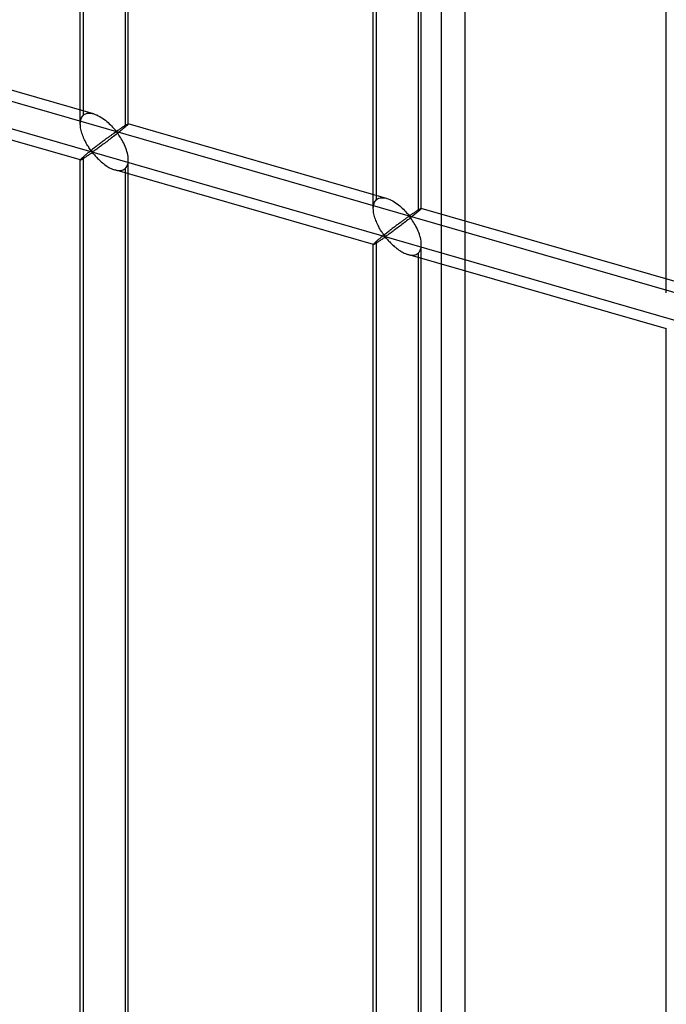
# Model space of a CAD drawing. Header units: millimetres. Extents: x -527 to 557, y -623 to 637.
# Tile 59 of 80: x 424 to 491, y -58 to 45. Entities that reach past the tile are written whole.
import ezdxf

# ---------------------------------------------------------------- set-up
doc = ezdxf.new("R2010")
doc.units = ezdxf.units.MM
doc.layers.add('MAIN-2', color=7, linetype='Continuous')

msp = doc.modelspace()

# ---------------------------------------------------------------- linework, layer by layer
at = {"layer": 'MAIN-2'}
for p, q in [((470.25, -320.5), (470.25, 303.1)), ((467.75, 301.94), (467.75, -322.67)), ((-175.9, 209.19), (555.9, -2.06)), ((526.54, 3.52), (-176.23, 206.4)), ((430.18, 33.94), (430.18, 152.15)), ((430.52, 34.85), (430.52, 152.49)), ((435.18, 33.94), (435.18, 152.15)), ((434.84, 151.24), (434.84, 33.6)), ((461.01, 26.05), (461.01, 143.69)), ((460.67, 25.14), (460.67, 143.35)), ((465.67, 25.14), (465.67, 143.35)), ((465.34, 142.44), (465.34, 24.8)), ((491.16, 16.33), (491.16, 134.55)), ((431.57, 34.98), (404.68, 42.75)), ((430.19, 30.18), (403.3, 37.94)), ((430.52, 34.85), (430.63, 34.94)), ((430.63, 34.94), (430.76, 35)), ((430.76, 35), (430.91, 35.04)), ((430.91, 35.04), (431.07, 35.05)), ((431.07, 35.05), (431.23, 35.05)), ((431.23, 35.05), (431.41, 35.03)), ((431.41, 35.03), (431.58, 34.98)), ((431.58, 34.98), (431.74, 34.93)), ((431.74, 34.93), (431.9, 34.87)), ((431.9, 34.87), (432.05, 34.79)), ((430.18, 33.92), (430.19, 34.07)), ((430.19, 33.79), (430.18, 33.92)), ((430.19, 34.07), (430.2, 34.21)), ((430.2, 34.21), (430.23, 34.34)), ((430.23, 34.34), (430.26, 34.46)), ((430.26, 34.46), (430.31, 34.58)), ((430.31, 34.58), (430.37, 34.68)), ((430.37, 34.68), (430.44, 34.77)), ((430.44, 34.77), (430.52, 34.85)), ((432.05, 34.79), (432.21, 34.71)), ((432.21, 34.71), (432.36, 34.62)), ((432.36, 34.62), (432.51, 34.52)), ((432.51, 34.52), (432.65, 34.42)), ((432.65, 34.42), (432.8, 34.31)), ((432.8, 34.31), (432.94, 34.19)), ((432.94, 34.19), (433.07, 34.08)), ((433.07, 34.08), (433.2, 33.96)), ((433.2, 33.96), (433.32, 33.84)), ((433.32, 33.84), (433.44, 33.72)), ((434.91, 33.81), (434.95, 33.84)), ((434.95, 33.84), (434.98, 33.86)), ((434.98, 33.86), (435.02, 33.88)), ((435.02, 33.88), (435.05, 33.89)), ((435.05, 33.89), (435.07, 33.91)), ((435.07, 33.91), (435.1, 33.92)), ((435.11, 33.85), (435.08, 33.82)), ((435.1, 33.92), (435.12, 33.93)), ((435.14, 33.88), (435.11, 33.85)), ((435.12, 33.93), (435.14, 33.94)), ((435.14, 33.94), (435.15, 33.94)), ((435.16, 33.9), (435.14, 33.88)), ((435.15, 33.94), (435.16, 33.95)), ((435.16, 33.95), (435.17, 33.95)), ((435.17, 33.92), (435.16, 33.9)), ((435.17, 33.95), (435.18, 33.94)), ((462.06, 26.18), (435.17, 33.95)), ((435.18, 33.93), (435.17, 33.92)), ((435.18, 33.94), (435.18, 33.94)), ((435.18, 33.94), (435.18, 33.94)), ((435.18, 33.94), (435.18, 33.94)), ((435.18, 33.94), (435.18, 33.94)), ((435.18, 33.94), (435.18, 33.94)), ((435.18, 33.94), (435.18, 33.93)), ((430.2, 33.65), (430.19, 33.79)), ((430.22, 33.52), (430.2, 33.65)), ((430.24, 33.38), (430.22, 33.52)), ((430.27, 33.24), (430.24, 33.38)), ((430.31, 33.11), (430.27, 33.24)), ((430.35, 32.97), (430.31, 33.11)), ((430.4, 32.83), (430.35, 32.97)), ((430.45, 32.69), (430.4, 32.83)), ((433.44, 33.72), (433.54, 33.61)), ((433.5, 32.83), (433.44, 32.79)), ((433.56, 32.87), (433.5, 32.83)), ((433.54, 33.61), (433.65, 33.5)), ((433.62, 32.91), (433.56, 32.87)), ((433.67, 32.95), (433.62, 32.91)), ((433.65, 33.5), (433.74, 33.39)), ((433.72, 32.99), (433.67, 32.95)), ((433.77, 33.02), (433.72, 32.99)), ((433.74, 33.39), (433.83, 33.29)), ((433.82, 33.05), (433.77, 33.02)), ((433.9, 32.83), (433.78, 32.73)), ((433.87, 33.07), (433.82, 33.05)), ((433.83, 33.29), (433.93, 33.21)), ((433.93, 33.08), (433.87, 33.07)), ((434.02, 32.93), (433.9, 32.83)), ((433.93, 33.21), (433.99, 33.21)), ((434.03, 33), (433.93, 33.08)), ((433.99, 33.21), (434.04, 33.24)), ((434.14, 33.02), (434.02, 32.93)), ((434.11, 32.89), (434.03, 33)), ((434.04, 33.24), (434.09, 33.27)), ((434.09, 33.27), (434.13, 33.3)), ((434.19, 32.78), (434.11, 32.89)), ((434.13, 33.3), (434.18, 33.33)), ((434.26, 33.12), (434.14, 33.02)), ((434.18, 33.33), (434.23, 33.36)), ((434.23, 33.36), (434.27, 33.39)), ((434.37, 33.21), (434.26, 33.12)), ((434.27, 33.39), (434.32, 33.42)), ((434.32, 33.42), (434.37, 33.46)), ((434.37, 33.46), (434.42, 33.49)), ((434.48, 33.3), (434.37, 33.21)), ((434.42, 33.49), (434.47, 33.52)), ((434.47, 33.52), (434.52, 33.56)), ((434.58, 33.38), (434.48, 33.3)), ((434.52, 33.56), (434.57, 33.59)), ((434.57, 33.59), (434.61, 33.62)), ((434.68, 33.46), (434.58, 33.38)), ((434.61, 33.62), (434.66, 33.65)), ((434.66, 33.65), (434.7, 33.68)), ((434.76, 33.53), (434.68, 33.46)), ((434.7, 33.68), (434.75, 33.71)), ((434.75, 33.71), (434.79, 33.74)), ((434.84, 33.6), (434.76, 33.53)), ((434.79, 33.74), (434.83, 33.77)), ((434.83, 33.77), (434.88, 33.79)), ((434.9, 33.65), (434.84, 33.6)), ((434.88, 33.79), (434.91, 33.81)), ((434.96, 33.7), (434.9, 33.65)), ((435, 33.75), (434.96, 33.7)), ((435.05, 33.78), (435, 33.75)), ((435.08, 33.82), (435.05, 33.78)), ((430.5, 32.56), (430.45, 32.69)), ((430.56, 32.42), (430.5, 32.56)), ((430.62, 32.29), (430.56, 32.42)), ((430.68, 32.16), (430.62, 32.29)), ((430.75, 32.04), (430.68, 32.16)), ((430.81, 31.92), (430.75, 32.04)), ((430.88, 31.8), (430.81, 31.92)), ((430.95, 31.69), (430.88, 31.8)), ((432.16, 31.84), (432.08, 31.77)), ((432.25, 31.9), (432.16, 31.84)), ((432.33, 31.96), (432.25, 31.9)), ((432.41, 32.03), (432.33, 31.96)), ((432.49, 32.09), (432.41, 32.03)), ((432.58, 31.82), (432.47, 31.74)), ((432.58, 32.15), (432.49, 32.09)), ((432.66, 32.21), (432.58, 32.15)), ((432.69, 31.91), (432.58, 31.82)), ((432.74, 32.27), (432.66, 32.21)), ((432.81, 31.99), (432.69, 31.91)), ((432.81, 32.33), (432.74, 32.27)), ((432.89, 32.39), (432.81, 32.33)), ((432.93, 32.08), (432.81, 31.99)), ((432.97, 32.44), (432.89, 32.39)), ((433.05, 32.17), (432.93, 32.08)), ((433.04, 32.5), (432.97, 32.44)), ((433.11, 32.55), (433.04, 32.5)), ((433.16, 32.26), (433.05, 32.17)), ((433.18, 32.6), (433.11, 32.55)), ((433.28, 32.35), (433.16, 32.26)), ((433.25, 32.65), (433.18, 32.6)), ((433.31, 32.7), (433.25, 32.65)), ((433.4, 32.45), (433.28, 32.35)), ((433.38, 32.74), (433.31, 32.7)), ((433.44, 32.79), (433.38, 32.74)), ((433.53, 32.54), (433.4, 32.45)), ((433.65, 32.64), (433.53, 32.54)), ((433.78, 32.73), (433.65, 32.64)), ((434.28, 32.65), (434.19, 32.78)), ((434.36, 32.52), (434.28, 32.65)), ((434.45, 32.38), (434.36, 32.52)), ((434.54, 32.23), (434.45, 32.38)), ((434.62, 32.08), (434.54, 32.23)), ((434.7, 31.92), (434.62, 32.08)), ((434.78, 31.75), (434.7, 31.92)), ((430.83, 30.79), (430.76, 30.73)), ((430.9, 30.85), (430.83, 30.79)), ((430.98, 30.91), (430.9, 30.85)), ((431.02, 31.58), (430.95, 31.69)), ((431.06, 30.97), (430.98, 30.91)), ((431.08, 31.47), (431.02, 31.58)), ((431.14, 31.04), (431.06, 30.97)), ((431.15, 31.37), (431.08, 31.47)), ((431.09, 30.74), (431.16, 30.78)), ((431.22, 31.1), (431.14, 31.04)), ((431.22, 31.28), (431.15, 31.37)), ((431.16, 30.78), (431.22, 30.82)), ((431.28, 31.19), (431.22, 31.28)), ((431.3, 31.17), (431.22, 31.1)), ((431.22, 30.82), (431.28, 30.87)), ((431.34, 31.12), (431.28, 31.19)), ((431.28, 30.87), (431.35, 30.9)), ((431.39, 31.24), (431.3, 31.17)), ((431.42, 31.05), (431.34, 31.12)), ((431.35, 30.9), (431.43, 30.92)), ((431.47, 31.3), (431.39, 31.24)), ((431.51, 31.06), (431.42, 31.05)), ((431.43, 30.92), (431.52, 30.85)), ((431.56, 31.37), (431.47, 31.3)), ((431.58, 31.1), (431.51, 31.06)), ((431.52, 30.85), (431.58, 30.78)), ((431.65, 31.44), (431.56, 31.37)), ((431.65, 31.15), (431.58, 31.1)), ((431.58, 30.78), (431.65, 30.7)), ((431.74, 31.51), (431.65, 31.44)), ((431.72, 31.2), (431.65, 31.15)), ((431.8, 31.25), (431.72, 31.2)), ((431.82, 31.58), (431.74, 31.51)), ((431.89, 31.31), (431.8, 31.25)), ((431.91, 31.64), (431.82, 31.58)), ((431.97, 31.38), (431.89, 31.31)), ((431.99, 31.71), (431.91, 31.64)), ((432.07, 31.44), (431.97, 31.38)), ((432.08, 31.77), (431.99, 31.71)), ((432.16, 31.51), (432.07, 31.44)), ((432.26, 31.59), (432.16, 31.51)), ((432.37, 31.66), (432.26, 31.59)), ((432.47, 31.74), (432.37, 31.66)), ((434.85, 31.59), (434.78, 31.75)), ((434.92, 31.41), (434.85, 31.59)), ((434.98, 31.24), (434.92, 31.41)), ((435.04, 31.07), (434.98, 31.24)), ((435.08, 30.89), (435.04, 31.07)), ((435.12, 30.72), (435.08, 30.89)), ((430.19, 30.2), (430.18, 30.19)), ((430.18, 30.19), (430.18, 30.19)), ((430.18, 30.19), (430.18, 30.18)), ((430.18, -88.03), (430.18, 30.19)), ((430.18, 30.18), (430.18, 30.18)), ((430.18, 30.18), (430.18, 30.18)), ((430.18, 30.18), (430.19, 30.18)), ((430.2, 30.22), (430.19, 30.2)), ((430.19, 30.18), (430.19, 30.18)), ((430.19, 30.18), (430.2, 30.18)), ((430.23, 30.25), (430.2, 30.22)), ((430.2, 30.18), (430.22, 30.19)), ((430.22, 30.19), (430.25, 30.2)), ((430.26, 30.29), (430.23, 30.25)), ((430.25, 30.2), (430.28, 30.21)), ((430.31, 30.34), (430.26, 30.29)), ((430.28, 30.21), (430.31, 30.23)), ((430.37, 30.39), (430.31, 30.34)), ((430.31, 30.23), (430.36, 30.26)), ((430.36, 30.26), (430.4, 30.28)), ((430.44, 30.45), (430.37, 30.39)), ((430.4, 30.28), (430.45, 30.31)), ((430.52, 30.52), (430.44, 30.45)), ((430.45, 30.31), (430.51, 30.35)), ((430.51, 30.35), (430.56, 30.38)), ((430.57, 30.57), (430.52, 30.52)), ((430.52, -87.11), (430.52, 30.52)), ((430.56, 30.38), (430.62, 30.42)), ((430.63, 30.62), (430.57, 30.57)), ((430.62, 30.42), (430.69, 30.47)), ((430.69, 30.67), (430.63, 30.62)), ((430.76, 30.73), (430.69, 30.67)), ((430.69, 30.47), (430.75, 30.51)), ((430.75, 30.51), (430.82, 30.55)), ((430.82, 30.55), (430.89, 30.6)), ((430.89, 30.6), (430.95, 30.64)), ((430.95, 30.64), (431.02, 30.69)), ((431.02, 30.69), (431.09, 30.74)), ((431.65, 30.7), (431.73, 30.61)), ((431.73, 30.61), (431.81, 30.53)), ((431.81, 30.53), (431.89, 30.44)), ((431.89, 30.44), (431.98, 30.35)), ((431.98, 30.35), (432.07, 30.25)), ((432.07, 30.25), (432.17, 30.16)), ((432.17, 30.16), (432.27, 30.07)), ((432.27, 30.07), (432.37, 29.98)), ((432.37, 29.98), (432.48, 29.89)), ((432.48, 29.89), (432.59, 29.8)), ((432.59, 29.8), (432.7, 29.72)), ((435.1, 29.66), (435.15, 29.83)), ((435.15, 30.55), (435.12, 30.72)), ((435.17, 30.37), (435.15, 30.55)), ((435.15, 29.83), (435.17, 30.01)), ((435.18, 30.2), (435.17, 30.37)), ((435.17, 30.01), (435.18, 30.2)), ((435.18, -88.03), (435.18, 30.19)), ((432.7, 29.72), (432.82, 29.63)), ((432.82, 29.63), (432.93, 29.55)), ((432.93, 29.55), (433.05, 29.48)), ((433.05, 29.48), (433.17, 29.41)), ((433.17, 29.41), (433.29, 29.34)), ((433.29, 29.34), (433.41, 29.29)), ((433.41, 29.29), (433.53, 29.23)), ((433.53, 29.23), (433.65, 29.18)), ((433.65, 29.18), (433.78, 29.14)), ((433.78, 29.14), (433.92, 29.11)), ((460.68, 21.38), (433.79, 29.14)), ((433.92, 29.11), (434.05, 29.08)), ((434.05, 29.08), (434.18, 29.07)), ((434.18, 29.07), (434.31, 29.07)), ((434.31, 29.07), (434.43, 29.09)), ((434.43, 29.09), (434.55, 29.11)), ((434.55, 29.11), (434.66, 29.15)), ((434.66, 29.15), (434.76, 29.21)), ((434.76, 29.21), (434.84, 29.27)), ((434.84, 29.27), (434.95, 29.38)), ((434.84, 29.27), (434.84, -88.36)), ((434.95, 29.38), (435.03, 29.51)), ((435.03, 29.51), (435.1, 29.66)), ((460.72, 25.54), (460.75, 25.66)), ((460.75, 25.66), (460.8, 25.78)), ((460.8, 25.78), (460.86, 25.88)), ((460.86, 25.88), (460.93, 25.97)), ((460.93, 25.97), (461.01, 26.05)), ((461.01, 26.05), (461.12, 26.13)), ((461.12, 26.13), (461.26, 26.2)), ((461.26, 26.2), (461.4, 26.24)), ((461.4, 26.24), (461.56, 26.25)), ((461.56, 26.25), (461.72, 26.25)), ((461.72, 26.25), (461.9, 26.22)), ((461.9, 26.22), (462.07, 26.18)), ((462.07, 26.18), (462.23, 26.13)), ((462.23, 26.13), (462.39, 26.06)), ((462.39, 26.06), (462.54, 25.99)), ((462.54, 25.99), (462.7, 25.91)), ((462.7, 25.91), (462.85, 25.82)), ((462.85, 25.82), (463, 25.72)), ((463, 25.72), (463.15, 25.61)), ((460.67, 25.12), (460.68, 25.27)), ((460.68, 24.99), (460.67, 25.12)), ((460.68, 25.27), (460.69, 25.41)), ((460.69, 24.85), (460.68, 24.99)), ((460.69, 25.41), (460.72, 25.54)), ((460.71, 24.71), (460.69, 24.85)), ((460.73, 24.58), (460.71, 24.71)), ((463.15, 25.61), (463.29, 25.5)), ((463.29, 25.5), (463.43, 25.39)), ((463.43, 25.39), (463.56, 25.27)), ((463.56, 25.27), (463.69, 25.16)), ((463.69, 25.16), (463.81, 25.04)), ((463.81, 25.04), (463.93, 24.92)), ((463.93, 24.92), (464.04, 24.81)), ((464.04, 24.81), (464.14, 24.69)), ((464.14, 24.69), (464.23, 24.59)), ((464.77, 24.59), (464.81, 24.62)), ((464.81, 24.62), (464.86, 24.66)), ((464.86, 24.66), (464.91, 24.69)), ((464.91, 24.69), (464.96, 24.72)), ((464.96, 24.72), (465.01, 24.76)), ((465.01, 24.76), (465.06, 24.79)), ((465.06, 24.79), (465.1, 24.82)), ((465.17, 24.66), (465.07, 24.58)), ((465.1, 24.82), (465.15, 24.85)), ((465.15, 24.85), (465.2, 24.88)), ((465.26, 24.73), (465.17, 24.66)), ((465.2, 24.88), (465.24, 24.91)), ((465.24, 24.91), (465.28, 24.94)), ((465.34, 24.8), (465.26, 24.73)), ((465.28, 24.94), (465.33, 24.96)), ((465.33, 24.96), (465.37, 24.99)), ((465.39, 24.85), (465.34, 24.8)), ((465.37, 24.99), (465.41, 25.01)), ((465.45, 24.9), (465.39, 24.85)), ((465.41, 25.01), (465.44, 25.03)), ((465.44, 25.03), (465.48, 25.06)), ((465.5, 24.94), (465.45, 24.9)), ((465.48, 25.06), (465.51, 25.07)), ((465.54, 24.98), (465.5, 24.94)), ((465.51, 25.07), (465.54, 25.09)), ((465.54, 25.09), (465.56, 25.1)), ((465.57, 25.02), (465.54, 24.98)), ((465.56, 25.1), (465.59, 25.12)), ((465.6, 25.05), (465.57, 25.02)), ((465.59, 25.12), (465.61, 25.13)), ((465.63, 25.07), (465.6, 25.05)), ((465.61, 25.13), (465.63, 25.14)), ((465.63, 25.14), (465.64, 25.14)), ((465.65, 25.1), (465.63, 25.07)), ((465.64, 25.14), (465.66, 25.14)), ((465.66, 25.11), (465.65, 25.1)), ((465.66, 25.14), (465.66, 25.14)), ((465.66, 25.14), (465.67, 25.14)), ((465.67, 25.13), (465.66, 25.11)), ((465.67, 25.14), (465.67, 25.14)), ((465.67, 25.14), (465.67, 25.14)), ((465.67, 25.14), (465.67, 25.14)), ((465.67, 25.14), (465.67, 25.14)), ((465.67, 25.14), (465.67, 25.14)), ((465.67, 25.14), (465.67, 25.13)), ((492.56, 17.38), (465.67, 25.14)), ((460.77, 24.44), (460.73, 24.58)), ((460.8, 24.3), (460.77, 24.44)), ((460.84, 24.17), (460.8, 24.3)), ((460.89, 24.03), (460.84, 24.17)), ((460.94, 23.89), (460.89, 24.03)), ((460.99, 23.76), (460.94, 23.89)), ((461.05, 23.62), (460.99, 23.76)), ((461.11, 23.49), (461.05, 23.62)), ((463.38, 23.58), (463.31, 23.53)), ((463.46, 23.64), (463.38, 23.58)), ((463.53, 23.69), (463.46, 23.64)), ((463.6, 23.75), (463.53, 23.69)), ((463.67, 23.8), (463.6, 23.75)), ((463.74, 23.85), (463.67, 23.8)), ((463.81, 23.9), (463.74, 23.85)), ((463.9, 23.64), (463.78, 23.55)), ((463.87, 23.94), (463.81, 23.9)), ((463.93, 23.99), (463.87, 23.94)), ((464.02, 23.74), (463.9, 23.64)), ((463.99, 24.03), (463.93, 23.99)), ((464.05, 24.07), (463.99, 24.03)), ((464.14, 23.84), (464.02, 23.74)), ((464.11, 24.11), (464.05, 24.07)), ((464.16, 24.15), (464.11, 24.11)), ((464.27, 23.93), (464.14, 23.84)), ((464.21, 24.18), (464.16, 24.15)), ((464.26, 24.22), (464.21, 24.18)), ((464.23, 24.59), (464.32, 24.49)), ((464.31, 24.25), (464.26, 24.22)), ((464.39, 24.03), (464.27, 23.93)), ((464.36, 24.27), (464.31, 24.25)), ((464.32, 24.49), (464.42, 24.4)), ((464.42, 24.28), (464.36, 24.27)), ((464.51, 24.13), (464.39, 24.03)), ((464.42, 24.4), (464.49, 24.41)), ((464.52, 24.19), (464.42, 24.28)), ((464.49, 24.41), (464.53, 24.44)), ((464.63, 24.22), (464.51, 24.13)), ((464.6, 24.09), (464.52, 24.19)), ((464.53, 24.44), (464.58, 24.47)), ((464.58, 24.47), (464.62, 24.49)), ((464.68, 23.98), (464.6, 24.09)), ((464.62, 24.49), (464.67, 24.53)), ((464.75, 24.32), (464.63, 24.22)), ((464.67, 24.53), (464.72, 24.56)), ((464.77, 23.85), (464.68, 23.98)), ((464.72, 24.56), (464.77, 24.59)), ((464.86, 24.41), (464.75, 24.32)), ((464.85, 23.72), (464.77, 23.85)), ((464.94, 23.58), (464.85, 23.72)), ((464.97, 24.5), (464.86, 24.41)), ((465.07, 24.58), (464.97, 24.5)), ((461.17, 23.36), (461.11, 23.49)), ((461.24, 23.24), (461.17, 23.36)), ((461.3, 23.12), (461.24, 23.24)), ((461.37, 23), (461.3, 23.12)), ((461.44, 22.88), (461.37, 23)), ((461.51, 22.77), (461.44, 22.88)), ((461.58, 22.67), (461.51, 22.77)), ((461.64, 22.57), (461.58, 22.67)), ((461.71, 22.48), (461.64, 22.57)), ((462.05, 22.57), (461.97, 22.5)), ((462.14, 22.64), (462.05, 22.57)), ((462.23, 22.71), (462.14, 22.64)), ((462.31, 22.77), (462.23, 22.71)), ((462.4, 22.84), (462.31, 22.77)), ((462.47, 22.57), (462.38, 22.51)), ((462.49, 22.91), (462.4, 22.84)), ((462.56, 22.64), (462.47, 22.57)), ((462.57, 22.97), (462.49, 22.91)), ((462.65, 22.71), (462.56, 22.64)), ((462.65, 23.03), (462.57, 22.97)), ((462.74, 23.1), (462.65, 23.03)), ((462.75, 22.78), (462.65, 22.71)), ((462.82, 23.16), (462.74, 23.1)), ((462.86, 22.86), (462.75, 22.78)), ((462.9, 23.22), (462.82, 23.16)), ((462.96, 22.94), (462.86, 22.86)), ((462.99, 23.29), (462.9, 23.22)), ((463.07, 23.02), (462.96, 22.94)), ((463.07, 23.35), (462.99, 23.29)), ((463.15, 23.41), (463.07, 23.35)), ((463.19, 23.11), (463.07, 23.02)), ((463.23, 23.47), (463.15, 23.41)), ((463.3, 23.19), (463.19, 23.11)), ((463.31, 23.53), (463.23, 23.47)), ((463.42, 23.28), (463.3, 23.19)), ((463.54, 23.37), (463.42, 23.28)), ((463.66, 23.46), (463.54, 23.37)), ((463.78, 23.55), (463.66, 23.46)), ((465.03, 23.43), (464.94, 23.58)), ((465.11, 23.28), (465.03, 23.43)), ((465.19, 23.12), (465.11, 23.28)), ((465.27, 22.95), (465.19, 23.12)), ((465.34, 22.78), (465.27, 22.95)), ((465.41, 22.61), (465.34, 22.78)), ((465.47, 22.44), (465.41, 22.61)), ((460.8, 21.53), (460.75, 21.49)), ((460.86, 21.59), (460.8, 21.53)), ((460.93, 21.65), (460.86, 21.59)), ((461.01, 21.72), (460.93, 21.65)), ((460.94, 21.51), (461, 21.55)), ((461, 21.55), (461.06, 21.58)), ((461.06, 21.77), (461.01, 21.72)), ((461.01, -95.91), (461.01, 21.72)), ((461.12, 21.82), (461.06, 21.77)), ((461.06, 21.58), (461.12, 21.62)), ((461.18, 21.87), (461.12, 21.82)), ((461.12, 21.62), (461.18, 21.66)), ((461.25, 21.93), (461.18, 21.87)), ((461.18, 21.66), (461.24, 21.71)), ((461.24, 21.71), (461.31, 21.75)), ((461.32, 21.98), (461.25, 21.93)), ((461.31, 21.75), (461.38, 21.8)), ((461.39, 22.04), (461.32, 21.98)), ((461.38, 21.8), (461.45, 21.84)), ((461.47, 22.11), (461.39, 22.04)), ((461.45, 21.84), (461.51, 21.89)), ((461.55, 22.17), (461.47, 22.11)), ((461.51, 21.89), (461.58, 21.93)), ((461.63, 22.23), (461.55, 22.17)), ((461.58, 21.93), (461.65, 21.98)), ((461.71, 22.3), (461.63, 22.23)), ((461.65, 21.98), (461.71, 22.02)), ((461.77, 22.39), (461.71, 22.48)), ((461.79, 22.37), (461.71, 22.3)), ((461.71, 22.02), (461.78, 22.06)), ((461.83, 22.31), (461.77, 22.39)), ((461.78, 22.06), (461.84, 22.1)), ((461.88, 22.43), (461.79, 22.37)), ((461.91, 22.24), (461.83, 22.31)), ((461.84, 22.1), (461.92, 22.12)), ((461.97, 22.5), (461.88, 22.43)), ((462, 22.26), (461.91, 22.24)), ((461.92, 22.12), (462.01, 22.05)), ((462.07, 22.3), (462, 22.26)), ((462.01, 22.05), (462.08, 21.98)), ((462.14, 22.34), (462.07, 22.3)), ((462.08, 21.98), (462.15, 21.9)), ((462.21, 22.4), (462.14, 22.34)), ((462.15, 21.9), (462.22, 21.81)), ((462.29, 22.45), (462.21, 22.4)), ((462.22, 21.81), (462.3, 21.73)), ((462.38, 22.51), (462.29, 22.45)), ((462.3, 21.73), (462.38, 21.64)), ((462.38, 21.64), (462.47, 21.55)), ((462.47, 21.55), (462.56, 21.45)), ((465.53, 22.26), (465.47, 22.44)), ((465.58, 22.09), (465.53, 22.26)), ((465.61, 21.92), (465.58, 22.09)), ((465.64, 21.74), (465.61, 21.92)), ((465.66, 21.57), (465.64, 21.74)), ((465.67, 21.4), (465.66, 21.57)), ((460.68, 21.4), (460.67, 21.38)), ((460.67, -96.83), (460.67, 21.39)), ((460.67, 21.38), (460.67, 21.38)), ((460.67, 21.38), (460.67, 21.38)), ((460.67, 21.38), (460.67, 21.38)), ((460.67, 21.38), (460.68, 21.38)), ((460.69, 21.42), (460.68, 21.4)), ((460.68, 21.38), (460.68, 21.38)), ((460.68, 21.38), (460.68, 21.38)), ((460.68, 21.38), (460.69, 21.38)), ((460.72, 21.45), (460.69, 21.42)), ((460.69, 21.38), (460.71, 21.39)), ((460.71, 21.39), (460.74, 21.4)), ((460.75, 21.49), (460.72, 21.45)), ((460.74, 21.4), (460.77, 21.41)), ((460.77, 21.41), (460.81, 21.43)), ((460.81, 21.43), (460.85, 21.45)), ((460.85, 21.45), (460.89, 21.48)), ((460.89, 21.48), (460.94, 21.51)), ((462.56, 21.45), (462.66, 21.36)), ((462.66, 21.36), (462.76, 21.27)), ((462.76, 21.27), (462.86, 21.18)), ((462.86, 21.18), (462.97, 21.09)), ((462.97, 21.09), (463.08, 21)), ((463.08, 21), (463.19, 20.91)), ((463.19, 20.91), (463.31, 20.83)), ((463.31, 20.83), (463.42, 20.75)), ((463.42, 20.75), (463.54, 20.68)), ((463.54, 20.68), (463.66, 20.61)), ((463.66, 20.61), (463.78, 20.54)), ((463.78, 20.54), (463.9, 20.48)), ((465.34, 20.47), (465.44, 20.58)), ((465.44, 20.58), (465.52, 20.71)), ((465.52, 20.71), (465.59, 20.86)), ((465.59, 20.86), (465.64, 21.03)), ((465.64, 21.03), (465.66, 21.21)), ((465.66, 21.21), (465.67, 21.4)), ((465.67, -96.83), (465.67, 21.39)), ((463.9, 20.48), (464.02, 20.43)), ((464.02, 20.43), (464.15, 20.38)), ((464.15, 20.38), (464.27, 20.34)), ((464.27, 20.34), (464.41, 20.31)), ((491.17, 12.58), (464.28, 20.34)), ((464.41, 20.31), (464.54, 20.28)), ((464.54, 20.28), (464.68, 20.27)), ((464.68, 20.27), (464.8, 20.27)), ((464.8, 20.27), (464.93, 20.28)), ((464.93, 20.28), (465.04, 20.31)), ((465.04, 20.31), (465.15, 20.35)), ((465.15, 20.35), (465.25, 20.4)), ((465.25, 20.4), (465.34, 20.47)), ((465.34, 20.47), (465.34, -97.16)), ((491.16, -105.63), (491.16, 12.58))]:
    msp.add_line(p, q, dxfattribs=at)

doc.saveas('drawing.dxf')
